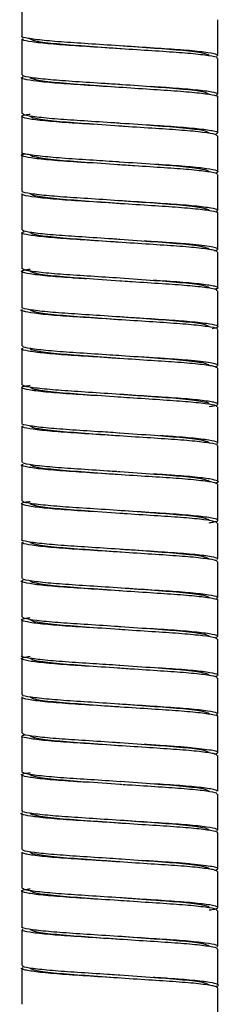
# Paper-space layout '_Derecha' of a CAD drawing. Header units: millimetres. Extents: x -170 to 190, y 0 to 1326.
# Tile 5 of 6: x -7 to 7, y 953 to 1021. Entities that reach past the tile are written whole.
import ezdxf

# ---------------------------------------------------------------- set-up
doc = ezdxf.new("R2010")
doc.units = ezdxf.units.MM

psp = doc.layouts.new('_Derecha')

# ---------------------------------------------------------------- linework, layer by layer
at = {"color": 7, "linetype": 'Continuous', "lineweight": 25}
for p, q in [((-6.85, 1022.7), (-6.85, 1020.2)), ((6.85, 1018.85), (6.85, 1021.35)), ((-6.85, 1020), (-6.85, 1017.5)), ((6.85, 1016.15), (6.85, 1018.65)), ((-6.85, 1017.3), (-6.85, 1014.8)), ((6.85, 1013.45), (6.85, 1015.95)), ((-6.85, 1014.6), (-6.85, 1012.1)), ((6.85, 1010.75), (6.85, 1013.25)), ((-6.85, 1011.9), (-6.85, 1009.4)), ((6.85, 1008.05), (6.85, 1010.55)), ((-6.85, 1009.2), (-6.85, 1006.7)), ((6.85, 1005.35), (6.85, 1007.85)), ((-6.85, 1006.5), (-6.85, 1004)), ((6.85, 1002.65), (6.85, 1005.15)), ((-6.85, 1003.8), (-6.85, 1001.3)), ((6.85, 999.95), (6.85, 1002.45)), ((-6.85, 1001.1), (-6.85, 998.6)), ((6.85, 997.25), (6.85, 999.75)), ((-6.85, 998.4), (-6.85, 995.9)), ((6.85, 994.55), (6.85, 997.05)), ((-6.85, 995.7), (-6.85, 993.2)), ((6.85, 991.85), (6.85, 994.35)), ((-6.85, 993), (-6.85, 990.5)), ((6.85, 989.15), (6.85, 991.65)), ((-6.85, 990.3), (-6.85, 987.8)), ((6.85, 986.45), (6.85, 988.95)), ((-6.85, 987.6), (-6.85, 985.1)), ((6.85, 983.75), (6.85, 986.25)), ((-6.85, 984.9), (-6.85, 982.4)), ((6.85, 981.05), (6.85, 983.55)), ((-6.85, 982.2), (-6.85, 979.7)), ((6.85, 978.35), (6.85, 980.85)), ((-6.85, 979.5), (-6.85, 977)), ((6.85, 975.65), (6.85, 978.15)), ((-6.85, 976.8), (-6.85, 974.3)), ((6.85, 972.95), (6.85, 975.45)), ((-6.85, 974.1), (-6.85, 971.6)), ((6.85, 970.25), (6.85, 972.75)), ((-6.85, 971.4), (-6.85, 968.9)), ((6.85, 967.55), (6.85, 970.05)), ((-6.85, 968.7), (-6.85, 966.2)), ((6.85, 964.85), (6.85, 967.35)), ((-6.85, 966), (-6.85, 963.5)), ((6.85, 962.15), (6.85, 964.65)), ((-6.85, 963.3), (-6.85, 960.8)), ((6.85, 959.45), (6.85, 961.95)), ((-6.85, 960.6), (-6.85, 958.1)), ((6.85, 956.75), (6.85, 959.25)), ((-6.85, 957.9), (-6.85, 955.4)), ((6.85, 954.05), (6.85, 956.55)), ((-6.85, 955.2), (-6.85, 952.7)), ((6.85, 951.35), (6.85, 953.85))]:
    psp.add_line(p, q, dxfattribs=at)
for points, knots in [([(6.819, 1018.812), (6.822, 1018.853), (6.829, 1018.938), (5.97, 1019.082), (4.55, 1019.227), (2.667, 1019.35), (0.516, 1019.491), (-1.697, 1019.638), (-3.722, 1019.765), (-5.395, 1019.899), (-6.462, 1020.047), (-6.926, 1020.144), (-6.821, 1020.194), (-6.808, 1020.2)], [0, 0, 0, 0, 0.0961598, 0.1963431, 0.2962577, 0.3922517, 0.4915686, 0.5920916, 0.6888295, 0.7868925, 0.8876071, 0.9857995, 1, 1, 1, 1]), ([(6.772, 1018.65), (6.792, 1018.666), (6.865, 1018.725), (6.274, 1018.837), (5.051, 1018.984), (3.282, 1019.112), (1.196, 1019.246), (-1.027, 1019.393), (-3.132, 1019.529), (-4.928, 1019.655), (-6.215, 1019.802), (-6.894, 1019.935), (-6.8, 1020.012), (-6.759, 1020.046)], [0, 0, 0, 0, 0.036264, 0.134933, 0.234935, 0.33125, 0.428639, 0.528793, 0.626568, 0.72257, 0.822458, 0.921411, 1, 1, 1, 1]), ([(0.126, 1019.316), (0.084, 1019.319), (-0.762, 1019.38), (-2.465, 1019.502), (-4.523, 1019.653), (-5.97, 1019.837), (-6.158, 1019.946), (-6.25, 1020)], [0, 0, 0, 0, 0.012986, 0.262208, 0.503634, 0.755047, 1, 1, 1, 1]), ([(6.25, 1018.85), (6.157, 1018.904), (5.97, 1019.013), (4.525, 1019.197), (2.478, 1019.347), (0.875, 1019.462), (0.073, 1019.52)], [0, 0, 0, 0, 0.250082, 0.50676, 0.753241, 1, 1, 1, 1]), ([(0.156, 1016.815), (-0.24, 1016.841), (-1.362, 1016.915), (-3.132, 1017.029), (-4.93, 1017.155), (-6.203, 1017.302), (-6.843, 1017.419), (-6.786, 1017.481), (-6.768, 1017.5)], [0, 0, 0, 0, 0.108809, 0.308438, 0.504447, 0.708389, 0.910425, 1, 1, 1, 1]), ([(6.827, 1015.95), (6.835, 1015.953), (6.945, 1016), (6.515, 1016.092), (5.504, 1016.239), (3.864, 1016.376), (1.862, 1016.501), (-0.344, 1016.648), (-2.51, 1016.79), (-4.414, 1016.913), (-5.899, 1017.056), (-6.718, 1017.203), (-6.987, 1017.291), (-6.782, 1017.343), (-6.754, 1017.35)], [0, 0, 0, 0, 0.006979, 0.103959, 0.203823, 0.301444, 0.397085, 0.496645, 0.595407, 0.690556, 0.789402, 0.888915, 0.984474, 1, 1, 1, 1]), ([(0.045, 1016.622), (0.03, 1016.623), (-0.79, 1016.682), (-2.466, 1016.802), (-4.523, 1016.953), (-5.97, 1017.137), (-6.158, 1017.246), (-6.25, 1017.3)], [0, 0, 0, 0, 0.004684, 0.256003, 0.499459, 0.752987, 1, 1, 1, 1]), ([(6.25, 1016.15), (6.157, 1016.204), (5.97, 1016.313), (4.525, 1016.497), (2.494, 1016.646), (0.909, 1016.76), (0.126, 1016.816)], [0, 0, 0, 0, 0.251484, 0.509601, 0.757464, 1, 1, 1, 1]), ([(6.724, 1016.072), (6.796, 1016.113), (6.943, 1016.197), (6.296, 1016.337), (5.039, 1016.484), (3.579, 1016.591), (2.525, 1016.659), (2.157, 1016.683)], [0, 0, 0, 0, 0.216057, 0.439301, 0.665558, 0.883473, 1, 1, 1, 1]), ([(-1.857, 1014.047), (-2.526, 1014.089), (-3.876, 1014.175), (-5.487, 1014.31), (-6.571, 1014.458), (-6.934, 1014.591), (-6.811, 1014.689), (-6.362, 1014.752), (-6.25, 1014.768)], [0, 0, 0, 0, 0.184467, 0.372752, 0.565365, 0.752414, 0.937884, 1, 1, 1, 1]), ([(0.068, 1014.121), (-0.069, 1014.13), (-0.934, 1014.186), (-2.511, 1014.291), (-4.419, 1014.413), (-5.875, 1014.556), (-6.742, 1014.692), (-6.778, 1014.768), (-6.793, 1014.8)], [0, 0, 0, 0, 0.038385, 0.241864, 0.437898, 0.641551, 0.846576, 1, 1, 1, 1]), ([(-0.045, 1013.928), (-0.857, 1013.986), (-2.469, 1014.102), (-4.525, 1014.253), (-5.97, 1014.437), (-6.157, 1014.546), (-6.25, 1014.6)], [0, 0, 0, 0, 0.248967, 0.494726, 0.750651, 1, 1, 1, 1]), ([(6.25, 1013.45), (6.157, 1013.504), (5.97, 1013.613), (4.525, 1013.797), (2.469, 1013.948), (0.857, 1014.064), (0.045, 1014.122)], [0, 0, 0, 0, 0.249349, 0.505274, 0.751033, 1, 1, 1, 1]), ([(6.733, 1013.406), (6.783, 1013.424), (6.956, 1013.485), (6.537, 1013.592), (5.496, 1013.74), (3.874, 1013.875), (2.525, 1013.961), (1.857, 1014.003)], [0, 0, 0, 0, 0.090932, 0.316926, 0.54964, 0.777127, 1, 1, 1, 1]), ([(6.793, 1013.25), (6.778, 1013.282), (6.742, 1013.358), (5.875, 1013.494), (4.419, 1013.637), (2.511, 1013.759), (0.934, 1013.864), (0.069, 1013.92), (-0.068, 1013.929)], [0, 0, 0, 0, 0.1534235, 0.3584486, 0.562102, 0.7581362, 0.9616151, 1, 1, 1, 1]), ([(-2.157, 1011.367), (-2.525, 1011.391), (-3.58, 1011.459), (-5.034, 1011.566), (-6.315, 1011.713), (-6.875, 1011.854), (-6.944, 1011.941), (-6.633, 1011.996), (-6.583, 1012.005)], [0, 0, 0, 0, 0.11186, 0.321047, 0.538243, 0.752545, 0.959949, 1, 1, 1, 1]), ([(-0.068, 1011.429), (-0.672, 1011.469), (-1.991, 1011.557), (-3.864, 1011.674), (-5.504, 1011.811), (-6.515, 1011.958), (-6.945, 1012.05), (-6.835, 1012.097), (-6.827, 1012.1)], [0, 0, 0, 0, 0.169304, 0.369384, 0.573605, 0.78252, 0.985401, 1, 1, 1, 1]), ([(-0.126, 1011.234), (-0.909, 1011.29), (-2.494, 1011.404), (-4.525, 1011.553), (-5.97, 1011.737), (-6.157, 1011.846), (-6.25, 1011.9)], [0, 0, 0, 0, 0.242536, 0.490399, 0.748516, 1, 1, 1, 1]), ([(6.768, 1010.55), (6.786, 1010.569), (6.843, 1010.631), (6.203, 1010.748), (4.93, 1010.895), (3.132, 1011.021), (1.362, 1011.135), (0.24, 1011.209), (-0.156, 1011.235)], [0, 0, 0, 0, 0.089575, 0.291611, 0.495553, 0.691562, 0.891191, 1, 1, 1, 1]), ([(6.25, 1010.75), (6.158, 1010.804), (5.97, 1010.913), (4.523, 1011.097), (2.466, 1011.248), (0.79, 1011.368), (-0.03, 1011.427), (-0.045, 1011.428)], [0, 0, 0, 0, 0.2470133, 0.5005409, 0.7439973, 0.995316, 1, 1, 1, 1]), ([(6.677, 1010.679), (6.737, 1010.693), (6.982, 1010.753), (6.728, 1010.847), (5.893, 1010.994), (4.426, 1011.136), (3.129, 1011.22), (2.493, 1011.261)], [0, 0, 0, 0, 0.07284, 0.300561, 0.537702, 0.773258, 1, 1, 1, 1]), ([(6.808, 1007.85), (6.821, 1007.856), (6.926, 1007.906), (6.462, 1008.003), (5.395, 1008.151), (3.722, 1008.285), (1.697, 1008.412), (-0.516, 1008.559), (-2.667, 1008.7), (-4.55, 1008.823), (-5.97, 1008.968), (-6.828, 1009.112), (-6.822, 1009.196), (-6.819, 1009.238)], [0, 0, 0, 0, 0.014202, 0.112404, 0.213128, 0.311201, 0.407948, 0.508481, 0.607808, 0.703811, 0.803735, 0.903929, 1, 1, 1, 1]), ([(6.754, 1007.982), (6.809, 1008.023), (6.921, 1008.107), (6.219, 1008.248), (4.926, 1008.395), (3.133, 1008.521), (1.027, 1008.657), (-1.196, 1008.804), (-3.282, 1008.938), (-5.051, 1009.066), (-6.274, 1009.213), (-6.865, 1009.325), (-6.792, 1009.384), (-6.772, 1009.4)], [0, 0, 0, 0, 0.093846, 0.191161, 0.289395, 0.383807, 0.479963, 0.578458, 0.674235, 0.768955, 0.867301, 0.964337, 1, 1, 1, 1]), ([(-0.073, 1008.53), (-0.875, 1008.588), (-2.478, 1008.703), (-4.525, 1008.853), (-5.97, 1009.037), (-6.157, 1009.146), (-6.25, 1009.2)], [0, 0, 0, 0, 0.246759, 0.49324, 0.749918, 1, 1, 1, 1]), ([(6.25, 1008.05), (6.158, 1008.104), (5.97, 1008.213), (4.523, 1008.397), (2.465, 1008.548), (0.762, 1008.67), (-0.084, 1008.731), (-0.126, 1008.734)], [0, 0, 0, 0, 0.244953, 0.496366, 0.737792, 0.987014, 1, 1, 1, 1]), ([(6.809, 1005.15), (6.779, 1005.186), (6.713, 1005.266), (5.783, 1005.405), (4.286, 1005.547), (2.348, 1005.67), (0.172, 1005.814), (-2.025, 1005.959), (-4.006, 1006.084), (-5.602, 1006.222), (-6.595, 1006.37), (-6.971, 1006.478), (-6.754, 1006.544), (-6.681, 1006.566)], [0, 0, 0, 0, 0.081017, 0.179497, 0.276927, 0.370984, 0.468832, 0.567075, 0.661376, 0.758199, 0.856854, 0.952285, 1, 1, 1, 1]), ([(-0.099, 1006.031), (-0.238, 1006.041), (-1.104, 1006.098), (-2.669, 1006.201), (-4.551, 1006.323), (-5.963, 1006.467), (-6.769, 1006.599), (-6.778, 1006.671), (-6.781, 1006.7)], [0, 0, 0, 0, 0.039371, 0.245492, 0.444717, 0.652079, 0.859998, 1, 1, 1, 1]), ([(0.016, 1005.824), (0.011, 1005.824), (-0.799, 1005.883), (-2.466, 1006.002), (-4.523, 1006.153), (-5.97, 1006.337), (-6.158, 1006.446), (-6.25, 1006.5)], [0, 0, 0, 0, 0.001664, 0.253746, 0.497941, 0.752237, 1, 1, 1, 1]), ([(6.25, 1005.35), (6.158, 1005.404), (5.97, 1005.513), (4.523, 1005.697), (2.465, 1005.848), (0.78, 1005.969), (-0.049, 1006.028), (-0.073, 1006.03)], [0, 0, 0, 0, 0.2462981, 0.4990917, 0.7418432, 0.9924343, 1, 1, 1, 1]), ([(6.61, 1005.24), (6.73, 1005.269), (6.804, 1005.297), (6.849, 1005.336), (6.853, 1005.348), (6.841, 1005.374), (6.825, 1005.387), (6.741, 1005.427), (6.64, 1005.456), (6.346, 1005.516), (6.153, 1005.546), (5.683, 1005.607), (5.407, 1005.638), (4.791, 1005.697), (4.452, 1005.726), (3.914, 1005.766), (3.73, 1005.78), (3.356, 1005.805), (3.165, 1005.817), (2.566, 1005.856), (2.139, 1005.885), (1.694, 1005.914)], [0, 0, 0, 0, 0.125, 0.125, 0.1875, 0.1875, 0.25, 0.25, 0.375, 0.375, 0.5, 0.5, 0.625, 0.625, 0.75, 0.75, 0.8125, 0.8125, 0.875, 0.875, 1, 1, 1, 1]), ([(-2.319, 1003.277), (-2.68, 1003.301), (-3.726, 1003.368), (-5.151, 1003.477), (-6.381, 1003.624), (-6.911, 1003.764), (-6.877, 1003.867), (-6.416, 1003.94), (-6.25, 1003.966)], [0, 0, 0, 0, 0.102874, 0.29802, 0.500011, 0.698516, 0.891512, 1, 1, 1, 1]), ([(0.036, 1003.323), (-0.659, 1003.369), (-2.066, 1003.462), (-4.01, 1003.583), (-5.587, 1003.722), (-6.649, 1003.869), (-6.784, 1003.957), (-6.85, 1004)], [0, 0, 0, 0, 0.1930469, 0.3905926, 0.5934217, 0.8000876, 1, 1, 1, 1]), ([(0.168, 1003.113), (0.112, 1003.117), (-0.748, 1003.179), (-2.465, 1003.302), (-4.523, 1003.453), (-5.97, 1003.637), (-6.158, 1003.746), (-6.25, 1003.8)], [0, 0, 0, 0, 0.017293, 0.265428, 0.5058, 0.756116, 1, 1, 1, 1]), ([(6.25, 1002.65), (6.157, 1002.704), (5.97, 1002.813), (4.525, 1002.997), (2.461, 1003.148), (0.838, 1003.265), (0.016, 1003.324)], [0, 0, 0, 0, 0.2485901, 0.5037362, 0.7487469, 1, 1, 1, 1]), ([(6.768, 1002.45), (6.781, 1002.472), (6.82, 1002.538), (6.127, 1002.66), (4.807, 1002.806), (2.979, 1002.93), (1.366, 1003.035), (0.421, 1003.097), (0.202, 1003.112)], [0, 0, 0, 0, 0.10917, 0.318415, 0.528787, 0.730749, 0.937727, 1, 1, 1, 1]), ([(6.625, 1002.565), (6.713, 1002.587), (6.98, 1002.654), (6.693, 1002.758), (5.797, 1002.906), (4.292, 1003.046), (2.981, 1003.13), (2.337, 1003.171)], [0, 0, 0, 0, 0.109327, 0.328609, 0.556631, 0.782219, 1, 1, 1, 1]), ([(6.793, 999.75), (6.81, 999.759), (6.907, 999.812), (6.404, 999.914), (5.283, 1000.062), (3.577, 1000.194), (1.531, 1000.323), (-0.687, 1000.471), (-2.826, 1000.61), (-4.672, 1000.734), (-6.079, 1000.879), (-6.781, 1001.024), (-6.995, 1001.104), (-6.794, 1001.15), (-6.79, 1001.15)], [0, 0, 0, 0, 0.021298, 0.118957, 0.218727, 0.31549, 0.411697, 0.511391, 0.609496, 0.704722, 0.803925, 0.902996, 0.99814, 1, 1, 1, 1]), ([(6.451, 999.822), (6.578, 999.846), (6.948, 999.915), (6.841, 1000.016), (6.154, 1000.16), (4.8, 1000.306), (2.98, 1000.43), (0.857, 1000.568), (-1.364, 1000.716), (-3.431, 1000.847), (-5.169, 1000.977), (-6.342, 1001.124), (-6.887, 1001.232), (-6.8, 1001.288), (-6.78, 1001.3)], [0, 0, 0, 0, 0.046732, 0.136864, 0.230568, 0.324777, 0.41522, 0.507909, 0.602477, 0.694074, 0.785403, 0.879936, 0.972836, 1, 1, 1, 1]), ([(0.102, 1000.418), (0.068, 1000.42), (-0.77, 1000.48), (-2.465, 1000.602), (-4.523, 1000.753), (-5.97, 1000.937), (-6.158, 1001.046), (-6.25, 1001.1)], [0, 0, 0, 0, 0.010511, 0.260359, 0.50239, 0.754433, 1, 1, 1, 1]), ([(6.25, 999.95), (6.157, 1000.004), (5.97, 1000.113), (4.525, 1000.297), (2.507, 1000.445), (0.937, 1000.558), (0.168, 1000.613)], [0, 0, 0, 0, 0.252621, 0.511905, 0.760888, 1, 1, 1, 1]), ([(6.828, 997.05), (6.781, 997.089), (6.682, 997.173), (5.687, 997.317), (4.149, 997.457), (2.187, 997.58), (0, 997.725), (-2.188, 997.87), (-4.144, 997.993), (-5.706, 998.133), (-6.633, 998.281), (-6.975, 998.375), (-6.79, 998.431), (-6.755, 998.441)], [0, 0, 0, 0, 0.08997, 0.190334, 0.28923, 0.385077, 0.484909, 0.584741, 0.680588, 0.779483, 0.879848, 0.976601, 1, 1, 1, 1]), ([(0.129, 997.917), (-0.143, 997.934), (-1.143, 998), (-2.825, 998.11), (-4.68, 998.234), (-6.047, 998.379), (-6.795, 998.506), (-6.779, 998.574), (-6.772, 998.6)], [0, 0, 0, 0, 0.075303, 0.276527, 0.471846, 0.675323, 0.878527, 1, 1, 1, 1]), ([(0, 997.725), (-0.419, 997.755), (-0.837, 997.785), (-1.65, 997.844), (-2.043, 997.872), (-2.6, 997.912), (-2.78, 997.925), (-3.127, 997.95), (-3.294, 997.962), (-3.79, 998.001), (-4.107, 998.028), (-4.691, 998.085), (-4.959, 998.115), (-5.424, 998.175), (-5.623, 998.205), (-5.939, 998.265), (-6.058, 998.294), (-6.213, 998.349), (-6.25, 998.376), (-6.25, 998.4)], [0, 0, 0, 0, 0.125, 0.125, 0.25, 0.25, 0.3125, 0.3125, 0.375, 0.375, 0.5, 0.5, 0.625, 0.625, 0.75, 0.75, 0.875, 0.875, 1, 1, 1, 1]), ([(6.25, 997.25), (6.157, 997.304), (5.97, 997.413), (4.525, 997.597), (2.486, 997.747), (0.894, 997.861), (0.102, 997.918)], [0, 0, 0, 0, 0.2508404, 0.5082961, 0.7555246, 1, 1, 1, 1]), ([(6.652, 997.151), (6.761, 997.179), (6.824, 997.207), (6.853, 997.245), (6.852, 997.258), (6.83, 997.283), (6.807, 997.297), (6.707, 997.338), (6.595, 997.367), (6.278, 997.427), (6.074, 997.458), (5.585, 997.519), (5.3, 997.549), (4.669, 997.608), (4.323, 997.636), (3.598, 997.689), (3.222, 997.713), (2.41, 997.767), (1.978, 997.795), (1.529, 997.825)], [0, 0, 0, 0, 0.125, 0.125, 0.1875, 0.1875, 0.25, 0.25, 0.375, 0.375, 0.5, 0.5, 0.625, 0.625, 0.75, 0.75, 0.875, 0.875, 1, 1, 1, 1]), ([(-1.529, 995.125), (-2.214, 995.169), (-3.587, 995.257), (-5.27, 995.388), (-6.447, 995.536), (-6.923, 995.673), (-6.856, 995.774), (-6.399, 995.844), (-6.25, 995.866)], [0, 0, 0, 0, 0.180862, 0.362768, 0.55033, 0.733921, 0.913415, 1, 1, 1, 1]), ([(6.25, 994.379), (6.323, 994.388), (6.757, 994.445), (6.928, 994.541), (6.678, 994.67), (5.694, 994.817), (4.147, 994.957), (2.188, 995.08), (0, 995.225), (-2.187, 995.37), (-4.149, 995.493), (-5.687, 995.633), (-6.682, 995.777), (-6.781, 995.861), (-6.828, 995.9)], [0, 0, 0, 0, 0.017855, 0.107072, 0.195536, 0.287301, 0.377723, 0.465358, 0.556637, 0.647915, 0.735551, 0.825973, 0.917738, 1, 1, 1, 1]), ([(-0.102, 995.032), (-0.894, 995.089), (-2.486, 995.203), (-4.525, 995.353), (-5.97, 995.537), (-6.157, 995.646), (-6.25, 995.7)], [0, 0, 0, 0, 0.244475, 0.491704, 0.74916, 1, 1, 1, 1]), ([(6.772, 994.35), (6.779, 994.376), (6.795, 994.444), (6.047, 994.571), (4.68, 994.716), (2.825, 994.84), (1.143, 994.95), (0.143, 995.016), (-0.129, 995.033)], [0, 0, 0, 0, 0.121473, 0.324677, 0.528154, 0.723473, 0.924697, 1, 1, 1, 1]), ([(6.25, 994.55), (6.25, 994.574), (6.213, 994.601), (6.058, 994.656), (5.939, 994.685), (5.623, 994.745), (5.424, 994.775), (4.959, 994.835), (4.691, 994.865), (4.107, 994.922), (3.79, 994.949), (3.294, 994.988), (3.127, 995), (2.78, 995.025), (2.6, 995.038), (2.043, 995.078), (1.65, 995.106), (0.837, 995.165), (0.419, 995.195), (0, 995.225)], [0, 0, 0, 0, 0.125, 0.125, 0.25, 0.25, 0.375, 0.375, 0.5, 0.5, 0.625, 0.625, 0.6875, 0.6875, 0.75, 0.75, 0.875, 0.875, 1, 1, 1, 1]), ([(-0.129, 992.533), (-0.6, 992.565), (-1.79, 992.643), (-3.576, 992.756), (-5.284, 992.888), (-6.404, 993.036), (-6.907, 993.138), (-6.81, 993.191), (-6.793, 993.2)], [0, 0, 0, 0, 0.132682, 0.33536, 0.539209, 0.749395, 0.955132, 1, 1, 1, 1]), ([(6.78, 991.65), (6.8, 991.662), (6.887, 991.718), (6.342, 991.826), (5.169, 991.973), (3.431, 992.103), (1.364, 992.234), (-0.858, 992.382), (-2.979, 992.52), (-4.804, 992.644), (-6.138, 992.79), (-6.883, 992.93), (-6.812, 993.011), (-6.778, 993.05)], [0, 0, 0, 0, 0.028673, 0.126735, 0.226519, 0.322922, 0.419608, 0.51943, 0.617269, 0.712737, 0.81218, 0.91109, 1, 1, 1, 1]), ([(-0.168, 992.337), (-0.937, 992.392), (-2.507, 992.505), (-4.525, 992.653), (-5.97, 992.837), (-6.157, 992.946), (-6.25, 993)], [0, 0, 0, 0, 0.239112, 0.488095, 0.747379, 1, 1, 1, 1]), ([(6.25, 991.85), (6.158, 991.904), (5.97, 992.013), (4.523, 992.197), (2.465, 992.348), (0.77, 992.47), (-0.068, 992.53), (-0.102, 992.532)], [0, 0, 0, 0, 0.245567, 0.49761, 0.739641, 0.989489, 1, 1, 1, 1]), ([(6.802, 991.802), (6.823, 991.813), (6.837, 991.824), (6.851, 991.844), (6.852, 991.854), (6.833, 991.884), (6.794, 991.906), (6.586, 991.973), (6.328, 992.022), (5.593, 992.12), (5.118, 992.169), (4.306, 992.237), (4.019, 992.259), (3.576, 992.29), (3.427, 992.3), (3.119, 992.32), (2.96, 992.331), (2.798, 992.341)], [0, 0, 0, 0, 0.0625, 0.0625, 0.125, 0.125, 0.25, 0.25, 0.5, 0.5, 0.75, 0.75, 0.875, 0.875, 0.9375, 0.9375, 1, 1, 1, 1]), ([(6.85, 988.95), (6.784, 988.993), (6.649, 989.081), (5.587, 989.228), (4.01, 989.367), (2.024, 989.491), (-0.172, 989.636), (-2.35, 989.78), (-4.28, 989.903), (-5.805, 990.044), (-6.677, 990.192), (-6.982, 990.283), (-6.789, 990.336), (-6.758, 990.344)], [0, 0, 0, 0, 0.0969595, 0.1971946, 0.2955687, 0.3913803, 0.4911969, 0.5906122, 0.6861764, 0.7851665, 0.8852248, 0.9814477, 1, 1, 1, 1]), ([(-0.202, 989.838), (-0.421, 989.853), (-1.366, 989.915), (-2.979, 990.02), (-4.807, 990.144), (-6.127, 990.29), (-6.82, 990.412), (-6.781, 990.478), (-6.768, 990.5)], [0, 0, 0, 0, 0.062273, 0.269251, 0.471213, 0.681585, 0.89083, 1, 1, 1, 1]), ([(-0.016, 989.626), (-0.838, 989.685), (-2.461, 989.802), (-4.525, 989.953), (-5.97, 990.137), (-6.157, 990.246), (-6.25, 990.3)], [0, 0, 0, 0, 0.251253, 0.496264, 0.75141, 1, 1, 1, 1]), ([(6.25, 989.15), (6.158, 989.204), (5.97, 989.313), (4.523, 989.497), (2.465, 989.648), (0.748, 989.771), (-0.112, 989.833), (-0.168, 989.837)], [0, 0, 0, 0, 0.243884, 0.4942, 0.734572, 0.982707, 1, 1, 1, 1]), ([(6.683, 989.06), (6.685, 989.06), (6.95, 989.107), (6.88, 989.186), (6.39, 989.326), (5.149, 989.473), (3.726, 989.582), (2.68, 989.649), (2.319, 989.673)], [0, 0, 0, 0, 0.002138, 0.218157, 0.440342, 0.666428, 0.884854, 1, 1, 1, 1]), ([(-1.694, 987.036), (-2.37, 987.079), (-3.733, 987.166), (-5.38, 987.299), (-6.511, 987.447), (-6.931, 987.582), (-6.834, 987.681), (-6.381, 987.748), (-6.25, 987.767)], [0, 0, 0, 0, 0.182643, 0.367788, 0.557939, 0.743328, 0.925773, 1, 1, 1, 1]), ([(6.25, 986.281), (6.343, 986.293), (6.785, 986.353), (6.933, 986.45), (6.626, 986.581), (5.594, 986.728), (4.009, 986.867), (2.025, 986.991), (-0.172, 987.136), (-2.348, 987.28), (-4.286, 987.403), (-5.783, 987.545), (-6.713, 987.684), (-6.779, 987.764), (-6.809, 987.8)], [0, 0, 0, 0, 0.023664, 0.112593, 0.201522, 0.293456, 0.383683, 0.471559, 0.563109, 0.65429, 0.74194, 0.832731, 0.924503, 1, 1, 1, 1]), ([(0.073, 986.92), (0.049, 986.922), (-0.78, 986.981), (-2.465, 987.102), (-4.523, 987.253), (-5.97, 987.437), (-6.158, 987.546), (-6.25, 987.6)], [0, 0, 0, 0, 0.007566, 0.258157, 0.500908, 0.753702, 1, 1, 1, 1]), ([(6.25, 986.45), (6.158, 986.504), (5.97, 986.613), (4.523, 986.797), (2.466, 986.948), (0.799, 987.067), (-0.011, 987.126), (-0.016, 987.126)], [0, 0, 0, 0, 0.247763, 0.502059, 0.746254, 0.998336, 1, 1, 1, 1]), ([(6.781, 986.25), (6.778, 986.279), (6.769, 986.351), (5.963, 986.483), (4.551, 986.627), (2.669, 986.749), (1.104, 986.852), (0.238, 986.909), (0.099, 986.919)], [0, 0, 0, 0, 0.140002, 0.347921, 0.555283, 0.754508, 0.960629, 1, 1, 1, 1]), ([(6.819, 983.712), (6.822, 983.753), (6.829, 983.838), (5.97, 983.982), (4.55, 984.127), (2.667, 984.25), (0.516, 984.391), (-1.697, 984.538), (-3.722, 984.665), (-5.395, 984.799), (-6.462, 984.947), (-6.926, 985.044), (-6.821, 985.094), (-6.808, 985.1)], [0, 0, 0, 0, 0.09616, 0.196343, 0.296258, 0.392252, 0.491569, 0.592092, 0.688829, 0.786893, 0.887607, 0.985799, 1, 1, 1, 1]), ([(6.772, 983.55), (6.792, 983.566), (6.865, 983.625), (6.274, 983.737), (5.051, 983.884), (3.282, 984.012), (1.196, 984.146), (-1.027, 984.293), (-3.132, 984.429), (-4.928, 984.555), (-6.215, 984.702), (-6.894, 984.835), (-6.8, 984.912), (-6.759, 984.946)], [0, 0, 0, 0, 0.0362635, 0.1349334, 0.2349351, 0.3312498, 0.4286391, 0.5287934, 0.6265683, 0.7225701, 0.8224577, 0.9214115, 1, 1, 1, 1]), ([(0.126, 984.216), (0.084, 984.219), (-0.762, 984.28), (-2.465, 984.402), (-4.523, 984.553), (-5.97, 984.737), (-6.158, 984.846), (-6.25, 984.9)], [0, 0, 0, 0, 0.012986, 0.262208, 0.503634, 0.755047, 1, 1, 1, 1]), ([(6.25, 983.75), (6.157, 983.804), (5.97, 983.913), (4.525, 984.097), (2.478, 984.247), (0.875, 984.362), (0.073, 984.42)], [0, 0, 0, 0, 0.2500822, 0.5067596, 0.7532408, 1, 1, 1, 1]), ([(6.724, 980.972), (6.797, 981.013), (6.943, 981.097), (6.294, 981.237), (5.046, 981.384), (3.284, 981.512), (1.196, 981.646), (-1.028, 981.793), (-3.131, 981.929), (-4.931, 982.055), (-6.203, 982.202), (-6.843, 982.319), (-6.786, 982.381), (-6.768, 982.4)], [0, 0, 0, 0, 0.093208, 0.189517, 0.287126, 0.381137, 0.476196, 0.573953, 0.669389, 0.763094, 0.860591, 0.957177, 1, 1, 1, 1]), ([(6.827, 980.85), (6.835, 980.853), (6.945, 980.9), (6.515, 980.992), (5.504, 981.139), (3.864, 981.276), (1.862, 981.401), (-0.344, 981.548), (-2.51, 981.69), (-4.414, 981.813), (-5.899, 981.956), (-6.718, 982.103), (-6.987, 982.191), (-6.782, 982.243), (-6.754, 982.25)], [0, 0, 0, 0, 0.006979, 0.103959, 0.203823, 0.301444, 0.397085, 0.496645, 0.595407, 0.690556, 0.789402, 0.888915, 0.984474, 1, 1, 1, 1]), ([(0.045, 981.522), (0.03, 981.523), (-0.79, 981.582), (-2.466, 981.702), (-4.523, 981.853), (-5.97, 982.037), (-6.158, 982.146), (-6.25, 982.2)], [0, 0, 0, 0, 0.004684, 0.2560027, 0.4994591, 0.7529867, 1, 1, 1, 1]), ([(6.25, 981.05), (6.157, 981.104), (5.97, 981.213), (4.525, 981.397), (2.494, 981.546), (0.909, 981.66), (0.126, 981.716)], [0, 0, 0, 0, 0.251484, 0.509601, 0.757464, 1, 1, 1, 1]), ([(-1.857, 978.947), (-2.526, 978.989), (-3.876, 979.075), (-5.487, 979.21), (-6.571, 979.358), (-6.934, 979.491), (-6.811, 979.589), (-6.362, 979.652), (-6.25, 979.668)], [0, 0, 0, 0, 0.184467, 0.372752, 0.565365, 0.752414, 0.937884, 1, 1, 1, 1]), ([(0.068, 979.021), (-0.069, 979.03), (-0.934, 979.086), (-2.511, 979.191), (-4.419, 979.313), (-5.875, 979.456), (-6.742, 979.592), (-6.778, 979.668), (-6.793, 979.7)], [0, 0, 0, 0, 0.038385, 0.241864, 0.437898, 0.641551, 0.846576, 1, 1, 1, 1]), ([(-0.045, 978.828), (-0.857, 978.886), (-2.469, 979.002), (-4.525, 979.153), (-5.97, 979.337), (-6.157, 979.446), (-6.25, 979.5)], [0, 0, 0, 0, 0.248967, 0.494726, 0.750651, 1, 1, 1, 1]), ([(6.25, 978.35), (6.157, 978.404), (5.97, 978.513), (4.525, 978.697), (2.469, 978.848), (0.857, 978.964), (0.045, 979.022)], [0, 0, 0, 0, 0.249349, 0.505274, 0.751033, 1, 1, 1, 1]), ([(6.793, 978.15), (6.778, 978.182), (6.742, 978.258), (5.875, 978.394), (4.419, 978.537), (2.511, 978.659), (0.934, 978.764), (0.069, 978.82), (-0.068, 978.829)], [0, 0, 0, 0, 0.153424, 0.358449, 0.562102, 0.758136, 0.961615, 1, 1, 1, 1]), ([(6.733, 978.306), (6.783, 978.324), (6.956, 978.385), (6.537, 978.492), (5.496, 978.64), (3.874, 978.775), (2.525, 978.861), (1.857, 978.903)], [0, 0, 0, 0, 0.090932, 0.316926, 0.54964, 0.777127, 1, 1, 1, 1]), ([(-0.068, 976.329), (-0.672, 976.369), (-1.991, 976.457), (-3.864, 976.574), (-5.504, 976.711), (-6.515, 976.858), (-6.945, 976.95), (-6.835, 976.997), (-6.827, 977)], [0, 0, 0, 0, 0.169304, 0.369384, 0.573605, 0.78252, 0.985401, 1, 1, 1, 1]), ([(-2.157, 976.267), (-2.525, 976.291), (-3.58, 976.359), (-5.036, 976.466), (-6.309, 976.613), (-6.895, 976.754), (-6.895, 976.86), (-6.432, 976.937), (-6.25, 976.967)], [0, 0, 0, 0, 0.102238, 0.293431, 0.491943, 0.687811, 0.877374, 1, 1, 1, 1]), ([(-0.126, 976.134), (-0.909, 976.19), (-2.494, 976.304), (-4.525, 976.453), (-5.97, 976.637), (-6.157, 976.746), (-6.25, 976.8)], [0, 0, 0, 0, 0.242536, 0.490399, 0.748516, 1, 1, 1, 1]), ([(6.25, 975.65), (6.158, 975.704), (5.97, 975.813), (4.523, 975.997), (2.466, 976.148), (0.79, 976.268), (-0.03, 976.327), (-0.045, 976.328)], [0, 0, 0, 0, 0.247013, 0.500541, 0.743997, 0.995316, 1, 1, 1, 1]), ([(6.768, 975.45), (6.786, 975.469), (6.843, 975.531), (6.203, 975.648), (4.93, 975.795), (3.132, 975.921), (1.362, 976.035), (0.24, 976.109), (-0.156, 976.135)], [0, 0, 0, 0, 0.089575, 0.291611, 0.495553, 0.691562, 0.891191, 1, 1, 1, 1]), ([(6.677, 975.579), (6.737, 975.593), (6.982, 975.653), (6.728, 975.747), (5.893, 975.894), (4.426, 976.036), (3.129, 976.12), (2.493, 976.161)], [0, 0, 0, 0, 0.07284, 0.300561, 0.537702, 0.773258, 1, 1, 1, 1]), ([(6.808, 972.75), (6.821, 972.756), (6.926, 972.806), (6.462, 972.903), (5.395, 973.051), (3.722, 973.185), (1.697, 973.312), (-0.516, 973.459), (-2.667, 973.6), (-4.55, 973.723), (-5.97, 973.868), (-6.828, 974.012), (-6.822, 974.096), (-6.819, 974.138)], [0, 0, 0, 0, 0.014202, 0.112404, 0.213128, 0.311201, 0.407948, 0.508481, 0.607808, 0.703811, 0.803735, 0.903929, 1, 1, 1, 1]), ([(6.754, 972.882), (6.809, 972.923), (6.921, 973.007), (6.219, 973.148), (4.926, 973.295), (3.133, 973.421), (1.027, 973.557), (-1.196, 973.704), (-3.282, 973.838), (-5.051, 973.966), (-6.274, 974.113), (-6.865, 974.225), (-6.792, 974.284), (-6.772, 974.3)], [0, 0, 0, 0, 0.093846, 0.191161, 0.289395, 0.383807, 0.479963, 0.578458, 0.674235, 0.768955, 0.867301, 0.964337, 1, 1, 1, 1]), ([(-0.073, 973.43), (-0.875, 973.488), (-2.478, 973.603), (-4.525, 973.753), (-5.97, 973.937), (-6.157, 974.046), (-6.25, 974.1)], [0, 0, 0, 0, 0.2467592, 0.4932404, 0.7499178, 1, 1, 1, 1]), ([(6.25, 972.95), (6.158, 973.004), (5.97, 973.113), (4.523, 973.297), (2.465, 973.448), (0.762, 973.57), (-0.084, 973.631), (-0.126, 973.634)], [0, 0, 0, 0, 0.244953, 0.496366, 0.737792, 0.987014, 1, 1, 1, 1]), ([(6.809, 970.05), (6.779, 970.086), (6.713, 970.166), (5.783, 970.305), (4.286, 970.447), (2.348, 970.57), (0.172, 970.714), (-2.025, 970.859), (-4.006, 970.984), (-5.602, 971.122), (-6.595, 971.27), (-6.971, 971.378), (-6.754, 971.444), (-6.681, 971.466)], [0, 0, 0, 0, 0.0810167, 0.1794974, 0.2769268, 0.3709842, 0.4688321, 0.567075, 0.661376, 0.7581991, 0.8568538, 0.9522846, 1, 1, 1, 1]), ([(-0.099, 970.931), (-0.238, 970.941), (-1.104, 970.998), (-2.669, 971.101), (-4.551, 971.223), (-5.963, 971.367), (-6.769, 971.499), (-6.778, 971.571), (-6.781, 971.6)], [0, 0, 0, 0, 0.039371, 0.245492, 0.444717, 0.652079, 0.859998, 1, 1, 1, 1]), ([(0.016, 970.724), (0.011, 970.724), (-0.799, 970.783), (-2.466, 970.902), (-4.523, 971.053), (-5.97, 971.237), (-6.158, 971.346), (-6.25, 971.4)], [0, 0, 0, 0, 0.001664, 0.253746, 0.497941, 0.752237, 1, 1, 1, 1]), ([(6.25, 970.25), (6.158, 970.304), (5.97, 970.413), (4.523, 970.597), (2.465, 970.748), (0.78, 970.869), (-0.049, 970.928), (-0.073, 970.93)], [0, 0, 0, 0, 0.246298, 0.499092, 0.741843, 0.992434, 1, 1, 1, 1]), ([(6.61, 970.14), (6.73, 970.169), (6.804, 970.197), (6.849, 970.236), (6.853, 970.248), (6.841, 970.274), (6.825, 970.287), (6.741, 970.327), (6.64, 970.356), (6.346, 970.416), (6.153, 970.446), (5.683, 970.507), (5.407, 970.538), (4.791, 970.597), (4.452, 970.626), (3.914, 970.666), (3.73, 970.68), (3.356, 970.705), (3.165, 970.717), (2.566, 970.756), (2.139, 970.785), (1.694, 970.814)], [0, 0, 0, 0, 0.125, 0.125, 0.1875, 0.1875, 0.25, 0.25, 0.375, 0.375, 0.5, 0.5, 0.625, 0.625, 0.75, 0.75, 0.8125, 0.8125, 0.875, 0.875, 1, 1, 1, 1]), ([(-2.319, 968.177), (-2.68, 968.201), (-3.726, 968.268), (-5.151, 968.377), (-6.381, 968.524), (-6.911, 968.664), (-6.877, 968.767), (-6.416, 968.84), (-6.25, 968.866)], [0, 0, 0, 0, 0.102874, 0.29802, 0.500011, 0.698516, 0.891512, 1, 1, 1, 1]), ([(0.036, 968.223), (-0.659, 968.269), (-2.066, 968.362), (-4.01, 968.483), (-5.587, 968.622), (-6.649, 968.769), (-6.784, 968.857), (-6.85, 968.9)], [0, 0, 0, 0, 0.193047, 0.390593, 0.593422, 0.800088, 1, 1, 1, 1]), ([(0.168, 968.013), (0.112, 968.017), (-0.748, 968.079), (-2.465, 968.202), (-4.523, 968.353), (-5.97, 968.537), (-6.158, 968.646), (-6.25, 968.7)], [0, 0, 0, 0, 0.017293, 0.265428, 0.5058, 0.756116, 1, 1, 1, 1]), ([(6.25, 967.55), (6.157, 967.604), (5.97, 967.713), (4.525, 967.897), (2.461, 968.048), (0.838, 968.165), (0.016, 968.224)], [0, 0, 0, 0, 0.24859, 0.503736, 0.748747, 1, 1, 1, 1]), ([(6.768, 967.35), (6.781, 967.372), (6.82, 967.438), (6.127, 967.56), (4.807, 967.706), (2.979, 967.83), (1.366, 967.935), (0.421, 967.997), (0.202, 968.012)], [0, 0, 0, 0, 0.10917, 0.318415, 0.528787, 0.730749, 0.937727, 1, 1, 1, 1]), ([(6.808, 967.55), (6.779, 967.586), (6.713, 967.666), (5.78, 967.806), (4.296, 967.946), (2.982, 968.03), (2.337, 968.071)], [0, 0, 0, 0, 0.217902, 0.483523, 0.746309, 1, 1, 1, 1]), ([(6.793, 964.65), (6.81, 964.659), (6.907, 964.712), (6.404, 964.814), (5.283, 964.962), (3.577, 965.094), (1.531, 965.223), (-0.687, 965.371), (-2.826, 965.51), (-4.672, 965.634), (-6.079, 965.779), (-6.781, 965.924), (-6.995, 966.004), (-6.794, 966.05), (-6.79, 966.05)], [0, 0, 0, 0, 0.0212979, 0.1189566, 0.2187273, 0.3154897, 0.4116966, 0.5113912, 0.6094959, 0.7047221, 0.8039255, 0.9029958, 0.9981398, 1, 1, 1, 1]), ([(6.78, 964.792), (6.818, 964.833), (6.894, 964.917), (6.14, 965.06), (4.804, 965.206), (2.979, 965.33), (0.858, 965.468), (-1.364, 965.616), (-3.431, 965.747), (-5.169, 965.877), (-6.342, 966.024), (-6.887, 966.132), (-6.8, 966.188), (-6.78, 966.2)], [0, 0, 0, 0, 0.09455, 0.192848, 0.291676, 0.386552, 0.483785, 0.58299, 0.679077, 0.774883, 0.87405, 0.971505, 1, 1, 1, 1]), ([(0.102, 965.318), (0.068, 965.32), (-0.77, 965.38), (-2.465, 965.502), (-4.523, 965.653), (-5.97, 965.837), (-6.158, 965.946), (-6.25, 966)], [0, 0, 0, 0, 0.010511, 0.260359, 0.50239, 0.754433, 1, 1, 1, 1]), ([(6.25, 964.85), (6.157, 964.904), (5.97, 965.013), (4.525, 965.197), (2.507, 965.345), (0.937, 965.458), (0.168, 965.513)], [0, 0, 0, 0, 0.2526212, 0.5119047, 0.7608884, 1, 1, 1, 1]), ([(6.828, 961.95), (6.781, 961.989), (6.682, 962.073), (5.687, 962.217), (4.149, 962.357), (2.187, 962.48), (0, 962.625), (-2.187, 962.77), (-4.149, 962.893), (-5.687, 963.033), (-6.682, 963.177), (-6.781, 963.26), (-6.827, 963.3)], [0, 0, 0, 0, 0.0927931, 0.1963062, 0.2983045, 0.3971589, 0.5001231, 0.6030873, 0.7019417, 0.80394, 0.9074531, 1, 1, 1, 1]), ([(0.129, 962.817), (-0.143, 962.834), (-1.143, 962.9), (-2.825, 963.01), (-4.68, 963.134), (-6.047, 963.279), (-6.795, 963.406), (-6.779, 963.474), (-6.772, 963.5)], [0, 0, 0, 0, 0.0753034, 0.2765269, 0.4718462, 0.6753233, 0.8785273, 1, 1, 1, 1]), ([(0, 962.625), (-0.419, 962.655), (-0.837, 962.685), (-1.65, 962.744), (-2.043, 962.772), (-2.6, 962.812), (-2.78, 962.825), (-3.127, 962.85), (-3.294, 962.862), (-3.79, 962.901), (-4.107, 962.928), (-4.691, 962.985), (-4.959, 963.015), (-5.424, 963.075), (-5.623, 963.105), (-5.939, 963.165), (-6.058, 963.194), (-6.213, 963.249), (-6.25, 963.276), (-6.25, 963.3)], [0, 0, 0, 0, 0.125, 0.125, 0.25, 0.25, 0.3125, 0.3125, 0.375, 0.375, 0.5, 0.5, 0.625, 0.625, 0.75, 0.75, 0.875, 0.875, 1, 1, 1, 1]), ([(6.25, 962.15), (6.157, 962.204), (5.97, 962.313), (4.525, 962.497), (2.486, 962.647), (0.894, 962.761), (0.102, 962.818)], [0, 0, 0, 0, 0.25084, 0.508296, 0.755525, 1, 1, 1, 1]), ([(6.652, 962.051), (6.761, 962.079), (6.824, 962.107), (6.853, 962.145), (6.852, 962.158), (6.83, 962.183), (6.807, 962.197), (6.707, 962.238), (6.595, 962.267), (6.278, 962.327), (6.074, 962.358), (5.585, 962.419), (5.3, 962.449), (4.669, 962.508), (4.323, 962.536), (3.598, 962.589), (3.222, 962.613), (2.41, 962.667), (1.978, 962.695), (1.529, 962.725)], [0, 0, 0, 0, 0.125, 0.125, 0.1875, 0.1875, 0.25, 0.25, 0.375, 0.375, 0.5, 0.5, 0.625, 0.625, 0.75, 0.75, 0.875, 0.875, 1, 1, 1, 1]), ([(-1.529, 960.025), (-2.214, 960.069), (-3.587, 960.157), (-5.27, 960.288), (-6.447, 960.436), (-6.923, 960.573), (-6.856, 960.674), (-6.399, 960.744), (-6.25, 960.766)], [0, 0, 0, 0, 0.1808618, 0.362768, 0.5503295, 0.7339207, 0.9134152, 1, 1, 1, 1]), ([(6.25, 959.279), (6.323, 959.288), (6.757, 959.345), (6.928, 959.441), (6.678, 959.57), (5.694, 959.717), (4.147, 959.857), (2.188, 959.98), (0, 960.125), (-2.187, 960.27), (-4.149, 960.393), (-5.687, 960.533), (-6.682, 960.677), (-6.781, 960.761), (-6.828, 960.8)], [0, 0, 0, 0, 0.017855, 0.107072, 0.195536, 0.287301, 0.377723, 0.465358, 0.556637, 0.647915, 0.735551, 0.825973, 0.917738, 1, 1, 1, 1]), ([(-0.102, 959.932), (-0.894, 959.989), (-2.486, 960.103), (-4.525, 960.253), (-5.97, 960.437), (-6.157, 960.546), (-6.25, 960.6)], [0, 0, 0, 0, 0.244475, 0.491704, 0.74916, 1, 1, 1, 1]), ([(6.772, 959.25), (6.779, 959.276), (6.795, 959.344), (6.047, 959.471), (4.68, 959.616), (2.825, 959.74), (1.143, 959.85), (0.143, 959.916), (-0.129, 959.933)], [0, 0, 0, 0, 0.121473, 0.324677, 0.528154, 0.723473, 0.924697, 1, 1, 1, 1]), ([(6.25, 959.45), (6.25, 959.474), (6.213, 959.501), (6.058, 959.556), (5.939, 959.585), (5.623, 959.645), (5.424, 959.675), (4.959, 959.735), (4.691, 959.765), (4.107, 959.822), (3.79, 959.849), (3.294, 959.888), (3.127, 959.9), (2.78, 959.925), (2.6, 959.938), (2.043, 959.978), (1.65, 960.006), (0.837, 960.065), (0.419, 960.095), (0, 960.125)], [0, 0, 0, 0, 0.125, 0.125, 0.25, 0.25, 0.375, 0.375, 0.5, 0.5, 0.625, 0.625, 0.6875, 0.6875, 0.75, 0.75, 0.875, 0.875, 1, 1, 1, 1]), ([(6.802, 956.702), (6.822, 956.743), (6.863, 956.827), (6.057, 956.971), (4.678, 957.116), (2.824, 957.24), (0.687, 957.379), (-1.531, 957.527), (-3.577, 957.656), (-5.283, 957.788), (-6.404, 957.936), (-6.907, 958.038), (-6.81, 958.091), (-6.793, 958.1)], [0, 0, 0, 0, 0.095321, 0.194576, 0.293965, 0.389368, 0.487656, 0.587536, 0.683922, 0.780865, 0.880822, 0.978662, 1, 1, 1, 1]), ([(6.78, 956.55), (6.8, 956.562), (6.887, 956.618), (6.342, 956.726), (5.169, 956.873), (3.431, 957.003), (1.364, 957.134), (-0.858, 957.282), (-2.979, 957.42), (-4.804, 957.544), (-6.138, 957.69), (-6.883, 957.83), (-6.812, 957.911), (-6.778, 957.95)], [0, 0, 0, 0, 0.028673, 0.126735, 0.226519, 0.322922, 0.419608, 0.51943, 0.617269, 0.712737, 0.81218, 0.91109, 1, 1, 1, 1]), ([(-0.168, 957.237), (-0.937, 957.292), (-2.507, 957.405), (-4.525, 957.553), (-5.97, 957.737), (-6.157, 957.846), (-6.25, 957.9)], [0, 0, 0, 0, 0.239112, 0.488095, 0.747379, 1, 1, 1, 1]), ([(6.25, 956.75), (6.158, 956.804), (5.97, 956.913), (4.523, 957.097), (2.465, 957.248), (0.77, 957.37), (-0.068, 957.43), (-0.102, 957.432)], [0, 0, 0, 0, 0.245567, 0.49761, 0.739641, 0.989489, 1, 1, 1, 1]), ([(6.85, 953.85), (6.784, 953.893), (6.649, 953.981), (5.587, 954.128), (4.01, 954.267), (2.024, 954.391), (-0.172, 954.536), (-2.35, 954.68), (-4.28, 954.803), (-5.805, 954.944), (-6.677, 955.092), (-6.982, 955.183), (-6.789, 955.236), (-6.758, 955.244)], [0, 0, 0, 0, 0.09696, 0.197195, 0.295569, 0.39138, 0.491197, 0.590612, 0.686176, 0.785167, 0.885225, 0.981448, 1, 1, 1, 1]), ([(-0.202, 954.738), (-0.421, 954.753), (-1.366, 954.815), (-2.979, 954.92), (-4.807, 955.044), (-6.127, 955.19), (-6.82, 955.312), (-6.781, 955.378), (-6.768, 955.4)], [0, 0, 0, 0, 0.062273, 0.269251, 0.471213, 0.681585, 0.89083, 1, 1, 1, 1]), ([(-0.016, 954.526), (-0.838, 954.585), (-2.461, 954.702), (-4.525, 954.853), (-5.97, 955.037), (-6.157, 955.146), (-6.25, 955.2)], [0, 0, 0, 0, 0.251253, 0.496264, 0.75141, 1, 1, 1, 1]), ([(6.25, 954.05), (6.158, 954.104), (5.97, 954.213), (4.523, 954.397), (2.465, 954.548), (0.748, 954.671), (-0.112, 954.733), (-0.168, 954.737)], [0, 0, 0, 0, 0.243884, 0.4942, 0.734572, 0.982707, 1, 1, 1, 1]), ([(6.683, 953.96), (6.685, 953.96), (6.95, 954.007), (6.88, 954.086), (6.39, 954.226), (5.149, 954.373), (3.726, 954.482), (2.68, 954.549), (2.319, 954.573)], [0, 0, 0, 0, 0.002138, 0.218157, 0.440342, 0.666428, 0.884854, 1, 1, 1, 1])]:
    psp.add_open_spline(points, degree=3, knots=knots, dxfattribs=at)

doc.saveas('drawing.dxf')
